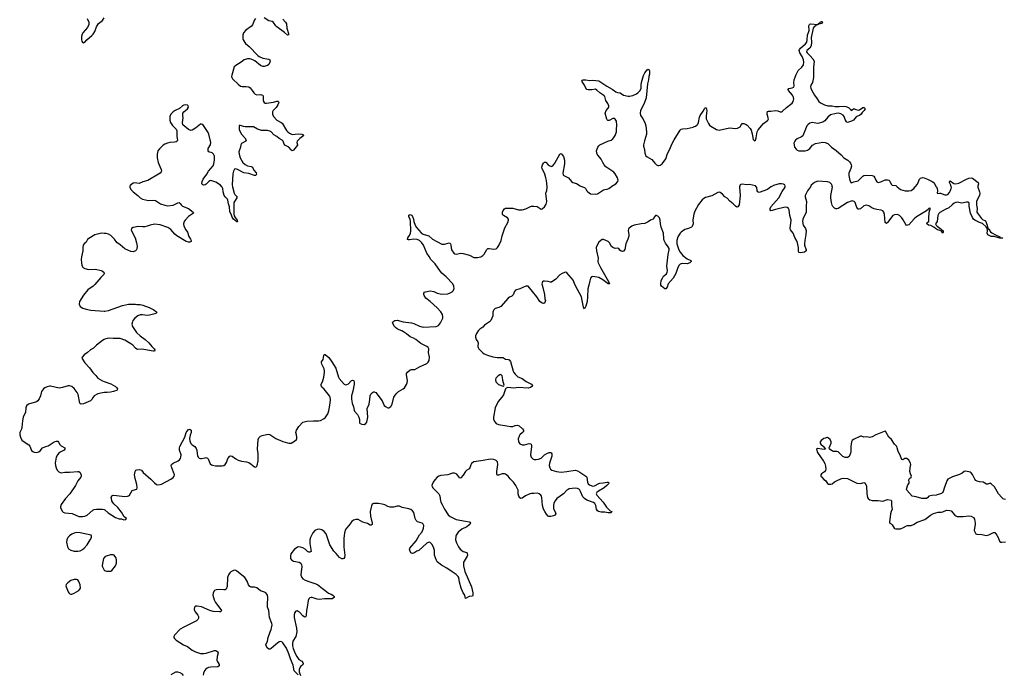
# Model space of a CAD drawing. Header units: inches. Extents: x 1839294 to 1929364, y 762242 to 909984.
# Tile 62 of 76: x 1878565 to 1895271, y 871728 to 882833. Entities that reach past the tile are written whole.
import ezdxf

# ---------------------------------------------------------------- set-up
doc = ezdxf.new("R2010")
doc.units = ezdxf.units.IN
doc.header["$MEASUREMENT"] = 0
for name, color, linetype in [('B8877', 7, 'Continuous'), ('B8878', 7, 'Continuous'), ('B8887', 7, 'Continuous'), ('B8888', 7, 'Continuous'), ('B8897', 7, 'Continuous'), ('B8898', 7, 'Continuous')]:
    doc.layers.add(name, color=color, linetype=linetype)

msp = doc.modelspace()

# ---------------------------------------------------------------- linework, layer by layer
at = {"layer": 'B8877', "color": 6, "elevation": 600}
for points in [[(1880000, 879206), (1879950, 879209), (1879910, 879203), (1879837, 879183), (1879738, 879122), (1879718, 879102), (1879690, 879060), (1879656, 879030), (1879643, 879010), (1879636, 878970), (1879638, 878910), (1879612, 878810), (1879607, 878767), (1879611, 878709), (1879618, 878670), (1879630, 878642), (1879650, 878622), (1879671, 878610), (1879730, 878593), (1879850, 878599), (1879950, 878577), (1879970, 878568), (1879990, 878551), (1879997, 878530), (1879993, 878510), (1879939, 878461), (1879841, 878339), (1879810, 878310), (1879723, 878250), (1879650, 878159), (1879582, 878050), (1879575, 878010), (1879591, 877970), (1879638, 877938), (1879690, 877920), (1879770, 877906), (1880000, 877890)], [(1880000, 877408), (1879970, 877391), (1879870, 877310), (1879819, 877261), (1879766, 877230), (1879714, 877186), (1879657, 877150), (1879624, 877110), (1879622, 877090), (1879670, 877010), (1879750, 876926), (1879807, 876847), (1879857, 876797), (1879890, 876750), (1879970, 876705), (1880000, 876694)], [(1880000, 876506), (1879970, 876505), (1879890, 876487), (1879830, 876450), (1879810, 876430), (1879787, 876390), (1879767, 876370), (1879650, 876317), (1879610, 876309), (1879596, 876316), (1879586, 876330), (1879555, 876475), (1879540, 876510), (1879490, 876576), (1879450, 876608), (1879410, 876622), (1879390, 876622), (1879290, 876591), (1879235, 876585), (1879090, 876619), (1879070, 876619), (1879030, 876607), (1878990, 876588), (1878968, 876572), (1878950, 876550), (1878937, 876523), (1878919, 876450), (1878896, 876404), (1878870, 876367), (1878848, 876352), (1878715, 876310), (1878678, 876282), (1878669, 876250), (1878666, 876170), (1878632, 876110), (1878626, 876090), (1878614, 876030), (1878603, 875917), (1878595, 875885), (1878565, 875830), (1878565, 875790), (1878576, 875750), (1878601, 875701), (1878622, 875682), (1878722, 875622), (1878738, 875598), (1878765, 875525), (1878786, 875506), (1878810, 875497), (1878850, 875492), (1878890, 875503), (1878910, 875519), (1878951, 875569), (1879006, 875594), (1879050, 875606), (1879150, 875673), (1879190, 875685), (1879210, 875681), (1879225, 875665), (1879245, 875625), (1879266, 875606), (1879330, 875570), (1879333, 875550), (1879317, 875530), (1879250, 875494), (1879230, 875478), (1879207, 875450), (1879186, 875410), (1879169, 875310), (1879173, 875270), (1879183, 875230), (1879203, 875190), (1879230, 875163), (1879250, 875151), (1879270, 875147), (1879330, 875156), (1879410, 875157), (1879551, 875171), (1879570, 875168), (1879589, 875149), (1879606, 875106), (1879608, 875090), (1879601, 875070), (1879553, 875010), (1879513, 874930), (1879418, 874790), (1879343, 874710), (1879269, 874610), (1879255, 874570), (1879257, 874550), (1879290, 874490), (1879301, 874481), (1879330, 874467), (1879454, 874454), (1879568, 874408), (1879630, 874404), (1879670, 874411), (1879710, 874429), (1879805, 874510), (1879830, 874524), (1879870, 874530), (1879970, 874531), (1880000, 874523)], [(1880000, 873706), (1879989, 873690), (1879969, 873610), (1879966, 873570), (1879970, 873552), (1879990, 873505), (1880000, 873495)]]:
    msp.add_lwpolyline(points, dxfattribs=at)
for points in [[(1879527, 874133), (1879490, 874125), (1879450, 874108), (1879410, 874079), (1879384, 874050), (1879364, 874010), (1879360, 873970), (1879374, 873890), (1879395, 873855), (1879430, 873832), (1879490, 873819), (1879550, 873817), (1879590, 873825), (1879630, 873846), (1879661, 873870), (1879710, 873922), (1879763, 874010), (1879781, 874050), (1879785, 874070), (1879775, 874090), (1879590, 874131)], [(1879530, 873338), (1879490, 873335), (1879430, 873317), (1879379, 873281), (1879355, 873250), (1879350, 873230), (1879352, 873210), (1879387, 873127), (1879398, 873110), (1879416, 873096), (1879430, 873088), (1879450, 873087), (1879490, 873103), (1879569, 873150), (1879587, 873170), (1879594, 873190), (1879590, 873244), (1879570, 873305), (1879550, 873329)]]:
    msp.add_lwpolyline(points, close=True, dxfattribs=at)
at = {"layer": 'B8878', "color": 6, "elevation": 600}
msp.add_lwpolyline([(1879711, 882851), (1879738, 882790), (1879739, 882750), (1879717, 882703), (1879634, 882610), (1879625, 882590), (1879616, 882550), (1879614, 882494), (1879619, 882470), (1879630, 882451), (1879650, 882442), (1879670, 882451), (1879704, 882490), (1879790, 882562), (1879810, 882586), (1879837, 882630), (1879868, 882710), (1879902, 882770), (1879970, 882820), (1880000, 882863)], dxfattribs=at)
at = {"layer": 'B8887', "color": 6, "elevation": 600}
for points in [[(1880000, 874523), (1880010, 874521), (1880068, 874470), (1880190, 874388), (1880250, 874368), (1880290, 874363), (1880330, 874351), (1880367, 874353), (1880375, 874370), (1880337, 874397), (1880290, 874476), (1880230, 874560), (1880160, 874620), (1880143, 874643), (1880130, 874670), (1880120, 874710), (1880119, 874730), (1880130, 874757), (1880150, 874770), (1880210, 874760), (1880350, 874746), (1880392, 874748), (1880410, 874755), (1880430, 874770), (1880476, 874844), (1880490, 874854), (1880550, 874870), (1880556, 874890), (1880553, 874950), (1880524, 875050), (1880514, 875110), (1880524, 875170), (1880534, 875190), (1880550, 875199), (1880590, 875205), (1880630, 875190), (1880659, 875150), (1880790, 875039), (1880850, 874976), (1880888, 874950), (1880910, 874945), (1880950, 874946), (1880970, 874954), (1881130, 875040), (1881170, 875069), (1881186, 875090), (1881190, 875110), (1881140, 875250), (1881137, 875270), (1881142, 875290), (1881167, 875310), (1881253, 875347), (1881276, 875364), (1881292, 875388), (1881301, 875410), (1881304, 875450), (1881278, 875530), (1881275, 875570), (1881282, 875590), (1881330, 875675), (1881364, 875750), (1881392, 875830), (1881406, 875854), (1881430, 875880), (1881450, 875884), (1881459, 875879), (1881472, 875870), (1881474, 875854), (1881473, 875830), (1881456, 875784), (1881447, 875730), (1881449, 875690), (1881456, 875670), (1881470, 875643), (1881490, 875619), (1881538, 875590), (1881561, 875561), (1881573, 875530), (1881575, 875470), (1881580, 875440), (1881591, 875411), (1881610, 875395), (1881630, 875387), (1881650, 875387), (1881710, 875401), (1881730, 875404), (1881740, 875400), (1881750, 875396), (1881761, 875381), (1881799, 875299), (1881820, 875280), (1881834, 875274), (1881887, 875267), (1881998, 875262), (1882030, 875270), (1882052, 875288), (1882076, 875324), (1882099, 875390), (1882130, 875427), (1882150, 875434), (1882170, 875428), (1882230, 875381), (1882270, 875362), (1882330, 875344), (1882413, 875333), (1882450, 875322), (1882494, 875294), (1882550, 875246), (1882570, 875241), (1882590, 875258), (1882595, 875270), (1882611, 875349), (1882612, 875468), (1882600, 875550), (1882613, 875710), (1882623, 875737), (1882652, 875768), (1882679, 875781), (1882750, 875799), (1882782, 875802), (1882810, 875798), (1882908, 875730), (1883030, 875676), (1883110, 875656), (1883130, 875647), (1883170, 875651), (1883230, 875681), (1883259, 875710), (1883269, 875731), (1883269, 875750), (1883264, 875790), (1883251, 875830), (1883259, 875870), (1883303, 875930), (1883370, 876004), (1883390, 876013), (1883436, 876024), (1883550, 876030), (1883634, 876027), (1883670, 876036), (1883730, 876065), (1883750, 876080), (1883791, 876149), (1883810, 876197), (1883835, 876330), (1883840, 876390), (1883833, 876430), (1883820, 876450), (1883730, 876566), (1883690, 876601), (1883683, 876610), (1883679, 876630), (1883680, 876650), (1883701, 876690), (1883725, 876770), (1883738, 876850), (1883739, 876870), (1883732, 876910), (1883693, 876990), (1883686, 877010), (1883685, 877030), (1883715, 877070), (1883724, 877136), (1883730, 877155), (1883750, 877151), (1883810, 877104), (1883862, 877030), (1883930, 876922), (1883972, 876770), (1883986, 876746), (1884070, 876650), (1884090, 876640), (1884117, 876643), (1884142, 876658), (1884190, 876706), (1884210, 876716), (1884232, 876710), (1884239, 876679), (1884238, 876650), (1884217, 876530), (1884194, 876450), (1884194, 876394), (1884205, 876330), (1884226, 876266), (1884238, 876210), (1884246, 876190), (1884295, 876135), (1884321, 876090), (1884331, 876050), (1884330, 875994), (1884341, 875981), (1884370, 875971), (1884410, 875967), (1884437, 875983), (1884452, 876008), (1884469, 876091), (1884462, 876238), (1884493, 876313), (1884506, 876390), (1884510, 876451), (1884521, 876479), (1884550, 876511), (1884570, 876521), (1884581, 876521), (1884610, 876511), (1884716, 876370), (1884750, 876291), (1884771, 876270), (1884810, 876248), (1884830, 876248), (1884863, 876270), (1884885, 876310), (1884915, 876430), (1884935, 876465), (1884961, 876499), (1884992, 876528), (1885070, 876570), (1885092, 876588), (1885130, 876644), (1885139, 876670), (1885144, 876710), (1885126, 876810), (1885129, 876831), (1885144, 876856), (1885190, 876892), (1885210, 876900), (1885270, 876898), (1885350, 876946), (1885470, 877001), (1885495, 877025), (1885511, 877049), (1885518, 877110), (1885500, 877190), (1885508, 877250), (1885494, 877273), (1885472, 877290), (1885370, 877340), (1885285, 877410), (1885249, 877429), (1885190, 877452), (1885126, 877506), (1885079, 877539), (1885050, 877554), (1885001, 877570), (1884967, 877590), (1884940, 877610), (1884924, 877630), (1884892, 877690), (1884897, 877710), (1884930, 877729), (1884970, 877733), (1885070, 877707), (1885210, 877692), (1885250, 877682), (1885350, 877635), (1885410, 877615), (1885630, 877630), (1885661, 877639), (1885672, 877648), (1885702, 877690), (1885742, 877770), (1885746, 877790), (1885738, 877830), (1885710, 877876), (1885650, 877945), (1885530, 878052), (1885455, 878110), (1885430, 878152), (1885424, 878170), (1885424, 878196), (1885431, 878209), (1885450, 878218), (1885530, 878233), (1885590, 878221), (1885650, 878195), (1885730, 878179), (1885830, 878185), (1885870, 878197), (1885903, 878217), (1885916, 878230), (1885934, 878270), (1885932, 878310), (1885913, 878350), (1885802, 878470), (1885730, 878531), (1885702, 878562), (1885616, 878690), (1885543, 878763), (1885514, 878814), (1885472, 878870), (1885415, 879010), (1885388, 879050), (1885350, 879086), (1885310, 879105), (1885251, 879109), (1885176, 879096), (1885159, 879099), (1885147, 879107), (1885152, 879130), (1885175, 879165), (1885195, 879205), (1885203, 879250), (1885198, 879410), (1885188, 879448), (1885170, 879490), (1885170, 879516), (1885190, 879530), (1885210, 879518), (1885230, 879496), (1885249, 879451), (1885253, 879410), (1885272, 879350), (1885298, 879310), (1885376, 879216), (1885410, 879197), (1885504, 879164), (1885570, 879110), (1885730, 879027), (1885770, 879027), (1885850, 879050), (1885864, 879044), (1885873, 879033), (1885881, 879010), (1885894, 878930), (1885930, 878874), (1885950, 878859), (1885970, 878854), (1886050, 878872), (1886090, 878869), (1886198, 878838), (1886270, 878800), (1886330, 878797), (1886388, 878812), (1886425, 878835), (1886443, 878857), (1886490, 878935), (1886510, 878950), (1886530, 878952), (1886610, 878939), (1886650, 878944), (1886674, 878966), (1886697, 879003), (1886733, 879090), (1886750, 879164), (1886796, 879304), (1886845, 879390), (1886859, 879430), (1886856, 879450), (1886840, 879470), (1886773, 879513), (1886759, 879530), (1886754, 879550), (1886756, 879570), (1886766, 879594), (1886790, 879624), (1886810, 879633), (1886930, 879633), (1887026, 879606), (1887091, 879609), (1887150, 879622), (1887230, 879664), (1887250, 879670), (1887290, 879672), (1887342, 879662), (1887410, 879621), (1887430, 879622), (1887470, 879657), (1887497, 879703), (1887509, 879750), (1887492, 879888), (1887510, 879936), (1887513, 879987), (1887512, 880000)], [(1880432, 880000), (1880431, 879990), (1880448, 879950), (1880490, 879910), (1880570, 879849), (1880610, 879810), (1880650, 879787), (1880750, 879763), (1880830, 879773), (1880868, 879768), (1880954, 879710), (1881030, 879684), (1881070, 879675), (1881170, 879684), (1881250, 879729), (1881270, 879732), (1881290, 879716), (1881305, 879690), (1881328, 879668), (1881430, 879630), (1881509, 879570), (1881516, 879550), (1881430, 879495), (1881370, 879430), (1881357, 879410), (1881347, 879370), (1881352, 879330), (1881382, 879270), (1881410, 879227), (1881437, 879157), (1881465, 879110), (1881474, 879090), (1881473, 879070), (1881450, 879061), (1881430, 879060), (1881390, 879072), (1881229, 879169), (1881197, 879197), (1881130, 879274), (1881077, 879310), (1880950, 879352), (1880850, 879363), (1880779, 879350), (1880727, 879330), (1880690, 879321), (1880650, 879319), (1880570, 879322), (1880524, 879316), (1880491, 879309), (1880463, 879290), (1880456, 879270), (1880460, 879250), (1880523, 879130), (1880545, 879050), (1880557, 878990), (1880555, 878950), (1880548, 878930), (1880529, 878911), (1880490, 878894), (1880450, 878898), (1880347, 878947), (1880270, 879014), (1880213, 879053), (1880174, 879110), (1880113, 879170), (1880074, 879194), (1880030, 879205), (1880000, 879206)], [(1882178, 880000), (1882203, 879890), (1882215, 879870), (1882253, 879830), (1882250, 879810), (1882208, 879750), (1882200, 879730), (1882196, 879536), (1882204, 879504), (1882218, 879478), (1882254, 879430), (1882259, 879410), (1882256, 879404), (1882250, 879405), (1882190, 879448), (1882170, 879482), (1882159, 879519), (1882130, 879580), (1882124, 879656), (1882108, 879710), (1882099, 879770), (1882090, 879790), (1882050, 879830), (1882035, 879850), (1882017, 879910), (1882012, 879970), (1882003, 879990), (1881994, 880000)], [(1888113, 880000), (1888150, 879986), (1888165, 879970), (1888189, 879929), (1888205, 879910), (1888250, 879880), (1888330, 879872), (1888370, 879880), (1888470, 879944), (1888490, 879952), (1888530, 879957), (1888560, 879970), (1888599, 880000)], [(1890000, 879505), (1889988, 879430), (1889992, 879368), (1889976, 879324), (1889965, 879314), (1889910, 879290), (1889850, 879275), (1889790, 879228), (1889770, 879210), (1889733, 879150), (1889714, 879090), (1889717, 879030), (1889749, 878930), (1889770, 878892), (1889814, 878830), (1889890, 878776), (1889952, 878750), (1889959, 878730), (1889936, 878710), (1889890, 878692), (1889810, 878696), (1889790, 878693), (1889770, 878684), (1889752, 878668), (1889730, 878630), (1889695, 878525), (1889650, 878451), (1889569, 878350), (1889550, 878294), (1889530, 878267), (1889510, 878267), (1889455, 878310), (1889444, 878330), (1889441, 878350), (1889449, 878410), (1889470, 878450), (1889490, 878480), (1889537, 878523), (1889553, 878550), (1889555, 878570), (1889546, 878650), (1889567, 878850), (1889584, 878930), (1889582, 878950), (1889570, 878978), (1889524, 879044), (1889502, 879090), (1889496, 879116), (1889490, 879210), (1889448, 879312), (1889437, 879370), (1889434, 879434), (1889420, 879470), (1889390, 879502), (1889370, 879514), (1889350, 879509), (1889333, 879490), (1889311, 879450), (1889270, 879431), (1889230, 879404), (1889170, 879373), (1889110, 879370), (1888990, 879346), (1888950, 879330), (1888903, 879297), (1888894, 879286), (1888887, 879253), (1888901, 879190), (1888901, 879159), (1888884, 879110), (1888848, 879032), (1888830, 878933), (1888810, 878906), (1888790, 878900), (1888770, 878905), (1888750, 878924), (1888730, 878953), (1888710, 878958), (1888670, 878951), (1888630, 878967), (1888606, 878986), (1888574, 879050), (1888550, 879070), (1888470, 879105), (1888450, 879106), (1888424, 879090), (1888390, 879060), (1888361, 879010), (1888345, 878970), (1888349, 878910), (1888380, 878790), (1888374, 878730), (1888380, 878710), (1888420, 878630), (1888556, 878390), (1888570, 878350), (1888550, 878350), (1888458, 878418), (1888390, 878459), (1888290, 878476), (1888267, 878470), (1888252, 878448), (1888237, 878403), (1888223, 878330), (1888203, 878270), (1888200, 878130), (1888193, 878050), (1888170, 877973), (1888150, 877929), (1888130, 877957), (1888111, 878070), (1888096, 878130), (1888030, 878258), (1887987, 878330), (1887955, 878415), (1887930, 878450), (1887850, 878540), (1887830, 878548), (1887810, 878546), (1887770, 878530), (1887730, 878505), (1887659, 878430), (1887590, 878381), (1887570, 878380), (1887530, 878390), (1887470, 878396), (1887450, 878395), (1887433, 878387), (1887425, 878350), (1887443, 878290), (1887468, 878170), (1887476, 878096), (1887484, 878070), (1887483, 878050), (1887470, 878024), (1887450, 878018), (1887430, 878023), (1887390, 878051), (1887337, 878130), (1887190, 878311), (1887170, 878315), (1887150, 878313), (1887050, 878265), (1886976, 878244), (1886958, 878222), (1886936, 878164), (1886915, 878145), (1886875, 878125), (1886852, 878108), (1886730, 877970), (1886696, 877950), (1886630, 877931), (1886608, 877912), (1886596, 877890), (1886593, 877870), (1886594, 877810), (1886556, 877730), (1886534, 877706), (1886450, 877650), (1886421, 877619), (1886370, 877581), (1886344, 877556), (1886314, 877510), (1886299, 877470), (1886297, 877450), (1886309, 877409), (1886339, 877370), (1886343, 877350), (1886337, 877290), (1886342, 877270), (1886356, 877250), (1886424, 877184), (1886447, 877167), (1886502, 877142), (1886593, 877113), (1886670, 877100), (1886761, 877101), (1886776, 877096), (1886810, 877072), (1886850, 877070), (1886870, 877062), (1886894, 877034), (1886940, 876870), (1886950, 876848), (1886970, 876822), (1887017, 876777), (1887090, 876748), (1887157, 876697), (1887251, 876650), (1887263, 876630), (1887254, 876610), (1887230, 876592), (1887190, 876582), (1887030, 876593), (1886950, 876584), (1886848, 876592), (1886817, 876583), (1886808, 876572), (1886773, 876470), (1886748, 876430), (1886685, 876355), (1886630, 876249), (1886602, 876090), (1886606, 876050), (1886627, 876010), (1886650, 875985), (1886687, 875967), (1886830, 875944), (1886890, 875930), (1886930, 875932), (1886970, 875950), (1887010, 875956), (1887041, 875941), (1887096, 875890), (1887112, 875870), (1887112, 875850), (1887097, 875830), (1887053, 875790), (1887039, 875770), (1887025, 875725), (1887029, 875670), (1887050, 875640), (1887090, 875622), (1887130, 875623), (1887210, 875644), (1887230, 875640), (1887241, 875630), (1887250, 875610), (1887250, 875590), (1887230, 875450), (1887241, 875410), (1887270, 875383), (1887295, 875375), (1887330, 875370), (1887370, 875377), (1887410, 875397), (1887470, 875450), (1887510, 875476), (1887550, 875490), (1887572, 875492), (1887583, 875483), (1887592, 875470), (1887596, 875430), (1887555, 875310), (1887549, 875270), (1887559, 875230), (1887573, 875210), (1887593, 875193), (1887670, 875166), (1887750, 875157), (1887850, 875166), (1887990, 875191), (1888030, 875182), (1888070, 875160), (1888171, 875090), (1888185, 875070), (1888199, 874990), (1888210, 874962), (1888230, 874943), (1888270, 874926), (1888290, 874922), (1888316, 874924), (1888390, 874966), (1888410, 874970), (1888466, 874974), (1888530, 874986), (1888550, 874985), (1888559, 874979), (1888567, 874970), (1888529, 874930), (1888480, 874890), (1888386, 874834), (1888358, 874810), (1888347, 874790), (1888356, 874770), (1888462, 874650), (1888523, 874563), (1888583, 874503), (1888611, 874490), (1888602, 874470), (1888550, 874469), (1888490, 874481), (1888430, 874477), (1888386, 874490), (1888370, 874502), (1888350, 874530), (1888341, 874590), (1888324, 874624), (1888300, 874640), (1888190, 874684), (1888149, 874709), (1888120, 874740), (1888082, 874830), (1888062, 874862), (1888030, 874883), (1887990, 874887), (1887890, 874874), (1887870, 874866), (1887849, 874851), (1887790, 874789), (1887678, 874710), (1887649, 874671), (1887630, 874629), (1887620, 874590), (1887623, 874543), (1887658, 874470), (1887660, 874450), (1887645, 874430), (1887623, 874417), (1887576, 874404), (1887545, 874405), (1887530, 874412), (1887503, 874443), (1887472, 874490), (1887453, 874530), (1887433, 874590), (1887426, 874730), (1887421, 874750), (1887408, 874770), (1887377, 874790), (1887350, 874799), (1887290, 874793), (1887250, 874796), (1887223, 874790), (1887144, 874756), (1887090, 874719), (1887070, 874711), (1887050, 874722), (1887036, 874750), (1887025, 874790), (1887020, 874850), (1887007, 874887), (1886983, 874930), (1886944, 874990), (1886885, 875045), (1886850, 875091), (1886810, 875124), (1886790, 875131), (1886750, 875129), (1886690, 875105), (1886668, 875108), (1886661, 875130), (1886661, 875170), (1886678, 875290), (1886670, 875330), (1886650, 875356), (1886610, 875375), (1886550, 875379), (1886427, 875353), (1886269, 875331), (1886233, 875307), (1886219, 875281), (1886203, 875230), (1886190, 875212), (1886150, 875189), (1886130, 875171), (1886090, 875109), (1886050, 875063), (1886030, 875055), (1885982, 875122), (1885970, 875131), (1885942, 875142), (1885910, 875140), (1885830, 875114), (1885710, 875103), (1885676, 875090), (1885650, 875073), (1885606, 875030), (1885579, 874990), (1885563, 874950), (1885560, 874930), (1885564, 874910), (1885575, 874890), (1885676, 874790), (1885689, 874770), (1885695, 874750), (1885703, 874670), (1885710, 874650), (1885735, 874610), (1885771, 874531), (1885833, 874433), (1885870, 874404), (1885972, 874352), (1886128, 874328), (1886190, 874314), (1886201, 874310), (1886214, 874290), (1886204, 874270), (1886182, 874250), (1886150, 874230), (1886067, 874193), (1886002, 874138), (1885970, 874089), (1885964, 874070), (1885961, 874010), (1885963, 873990), (1885976, 873956), (1886010, 873893), (1886041, 873850), (1886090, 873810), (1886150, 873795), (1886159, 873779), (1886163, 873750), (1886159, 873730), (1886105, 873650), (1886097, 873630), (1886096, 873570), (1886119, 873470), (1886230, 873213), (1886255, 873110), (1886255, 873070), (1886245, 873055), (1886190, 873049), (1886130, 873015), (1886117, 873070), (1886090, 873112), (1886055, 873190), (1886028, 873290), (1886013, 873370), (1886004, 873390), (1885970, 873422), (1885904, 873464), (1885810, 873531), (1885721, 873581), (1885650, 873637), (1885637, 873657), (1885602, 873750), (1885603, 873830), (1885591, 873870), (1885561, 873930), (1885530, 873963), (1885510, 873968), (1885470, 873951), (1885339, 873830), (1885304, 873816), (1885250, 873785), (1885230, 873779), (1885210, 873784), (1885205, 873790), (1885192, 873812), (1885179, 873850), (1885187, 873870), (1885289, 873991), (1885350, 874094), (1885392, 874148), (1885417, 874210), (1885422, 874250), (1885413, 874273), (1885395, 874290), (1885316, 874316), (1885290, 874337), (1885276, 874370), (1885253, 874473), (1885230, 874503), (1885202, 874522), (1885170, 874535), (1885057, 874557), (1885010, 874578), (1884990, 874583), (1884970, 874583), (1884910, 874565), (1884850, 874562), (1884810, 874574), (1884762, 874602), (1884717, 874617), (1884650, 874627), (1884570, 874624), (1884548, 874612), (1884532, 874588), (1884510, 874490), (1884516, 874410), (1884548, 874292), (1884548, 874270), (1884530, 874258), (1884510, 874261), (1884464, 874284), (1884388, 874308), (1884310, 874352), (1884270, 874357), (1884230, 874343), (1884199, 874321), (1884150, 874250), (1884108, 874210), (1884090, 874183), (1884076, 874130), (1884064, 874030), (1884065, 873885), (1884080, 873750), (1884076, 873710), (1884063, 873690), (1884050, 873685), (1884030, 873687), (1883990, 873710), (1883936, 873776), (1883896, 873816), (1883827, 873927), (1883767, 874110), (1883730, 874153), (1883690, 874178), (1883650, 874191), (1883610, 874185), (1883570, 874166), (1883541, 874130), (1883498, 874050), (1883488, 874010), (1883486, 873950), (1883510, 873809), (1883490, 873799), (1883470, 873803), (1883450, 873813), (1883410, 873850), (1883371, 873871), (1883330, 873886), (1883292, 873888), (1883270, 873880), (1883230, 873850), (1883168, 873770), (1883158, 873730), (1883158, 873710), (1883161, 873690), (1883174, 873670), (1883208, 873650), (1883308, 873628), (1883333, 873613), (1883341, 873601), (1883347, 873587), (1883350, 873550), (1883338, 873470), (1883337, 873410), (1883350, 873373), (1883370, 873350), (1883410, 873326), (1883490, 873295), (1883575, 873270), (1883619, 873250), (1883648, 873230), (1883702, 873182), (1883750, 873150), (1883802, 873102), (1883850, 873085), (1883876, 873070), (1883898, 873050), (1883898, 873030), (1883890, 873023), (1883867, 873010), (1883830, 873006), (1883734, 873006), (1883650, 872995), (1883610, 873003), (1883530, 873030), (1883510, 873032), (1883490, 873025), (1883470, 873008), (1883459, 872981), (1883445, 872870), (1883432, 872810), (1883426, 872734), (1883420, 872710), (1883410, 872700), (1883390, 872706), (1883370, 872722), (1883310, 872782), (1883290, 872796), (1883270, 872804), (1883250, 872799), (1883227, 872773), (1883220, 872730), (1883223, 872690), (1883263, 872510), (1883267, 872450), (1883250, 872370), (1883200, 872290), (1883192, 872250), (1883192, 872210), (1883204, 872164), (1883239, 872079), (1883268, 872028), (1883302, 871982), (1883353, 871950), (1883368, 871930), (1883374, 871910), (1883368, 871890), (1883334, 871866), (1883321, 871850), (1883307, 871810), (1883309, 871769), (1883330, 871708)], [(1880000, 877890), (1880010, 877889), (1880070, 877897), (1880310, 877986), (1880410, 878005), (1880530, 878006), (1880550, 878001), (1880610, 878002), (1880652, 877992), (1880761, 877950), (1880839, 877910), (1880871, 877890), (1880891, 877870), (1880881, 877850), (1880770, 877820), (1880730, 877817), (1880650, 877826), (1880610, 877825), (1880570, 877812), (1880518, 877770), (1880487, 877730), (1880477, 877710), (1880470, 877670), (1880479, 877630), (1880545, 877525), (1880610, 877468), (1880695, 877410), (1880755, 877350), (1880807, 877287), (1880844, 877250), (1880860, 877230), (1880858, 877222), (1880851, 877210), (1880830, 877209), (1880670, 877240), (1880630, 877243), (1880570, 877239), (1880550, 877244), (1880530, 877260), (1880486, 877310), (1880453, 877333), (1880350, 877395), (1880270, 877426), (1880150, 877422), (1880090, 877429), (1880050, 877427), (1880010, 877414), (1880000, 877408)], [(1880000, 876694), (1880110, 876655), (1880190, 876613), (1880214, 876590), (1880227, 876570), (1880216, 876550), (1880155, 876525), (1880108, 876512), (1880050, 876506), (1880000, 876506)], [(1880000, 873495), (1880005, 873490), (1880040, 873480), (1880090, 873476), (1880110, 873480), (1880130, 873490), (1880188, 873570), (1880205, 873615), (1880209, 873670), (1880198, 873710), (1880170, 873748), (1880150, 873755), (1880107, 873753), (1880030, 873732), (1880010, 873719), (1880000, 873706)], [(1883290, 871718), (1883270, 871734), (1883224, 871790), (1883206, 871886), (1883158, 871990), (1883134, 872074), (1883090, 872170), (1883030, 872262), (1883010, 872278), (1882990, 872283), (1882970, 872277), (1882910, 872234), (1882830, 872165), (1882810, 872154), (1882790, 872156), (1882772, 872170), (1882745, 872210), (1882743, 872230), (1882771, 872290), (1882783, 872350), (1882812, 872448), (1882832, 872490), (1882846, 872570), (1882844, 872590), (1882806, 872690), (1882795, 872750), (1882790, 872810), (1882769, 872870), (1882768, 872912), (1882775, 873030), (1882768, 873070), (1882757, 873090), (1882740, 873110), (1882721, 873121), (1882650, 873145), (1882590, 873194), (1882550, 873204), (1882490, 873207), (1882470, 873217), (1882445, 873245), (1882423, 873310), (1882385, 873370), (1882250, 873477), (1882230, 873490), (1882210, 873494), (1882190, 873490), (1882150, 873468), (1882129, 873451), (1882106, 873414), (1882093, 873370), (1882084, 873216), (1882066, 873174), (1882050, 873162), (1882030, 873160), (1881950, 873169), (1881898, 873162), (1881872, 873148), (1881849, 873111), (1881844, 873070), (1881865, 872990), (1881888, 872948), (1881980, 872830), (1881988, 872810), (1881982, 872798), (1881971, 872790), (1881953, 872787), (1881850, 872796), (1881790, 872811), (1881650, 872875), (1881575, 872885), (1881550, 872884), (1881530, 872870), (1881525, 872830), (1881529, 872810), (1881541, 872790), (1881588, 872730), (1881597, 872710), (1881600, 872680), (1881590, 872656), (1881563, 872637), (1881430, 872565), (1881350, 872530), (1881290, 872492), (1881194, 872390), (1881182, 872370), (1881180, 872350), (1881190, 872333), (1881218, 872310), (1881347, 872227), (1881410, 872200), (1881490, 872138), (1881550, 872108), (1881630, 872082), (1881690, 872079), (1881726, 872087), (1881870, 872133), (1881890, 872130), (1881910, 872119), (1881920, 872110), (1881930, 872091), (1881913, 872030), (1881909, 871970), (1881916, 871950), (1881948, 871892), (1881948, 871870), (1881927, 871853), (1881810, 871851), (1881770, 871844), (1881747, 871833), (1881715, 871810), (1881698, 871790), (1881681, 871750), (1881676, 871716)], [(1881344, 871710), (1881327, 871730), (1881290, 871756), (1881250, 871765), (1881210, 871763), (1881130, 871722)]]:
    msp.add_lwpolyline(points, dxfattribs=at)
msp.add_lwpolyline([(1886730, 876813), (1886710, 876811), (1886682, 876790), (1886644, 876750), (1886637, 876730), (1886645, 876690), (1886658, 876670), (1886690, 876642), (1886770, 876619), (1886778, 876622), (1886784, 876636), (1886762, 876710), (1886759, 876770), (1886753, 876790)], close=True, dxfattribs=at)
at = {"layer": 'B8888', "color": 6, "elevation": 600}
for points in [[(1882568, 882852), (1882549, 882830), (1882517, 882743), (1882497, 882723), (1882404, 882656), (1882365, 882610), (1882352, 882568), (1882350, 882510), (1882355, 882490), (1882396, 882430), (1882458, 882378), (1882606, 882226), (1882630, 882210), (1882690, 882181), (1882790, 882166), (1882808, 882150), (1882812, 882130), (1882808, 882110), (1882790, 882075), (1882770, 882058), (1882710, 882038), (1882690, 882038), (1882650, 882054), (1882553, 882133), (1882490, 882161), (1882470, 882168), (1882431, 882169), (1882373, 882150), (1882325, 882110), (1882230, 882055), (1882206, 882034), (1882164, 881890), (1882160, 881870), (1882163, 881850), (1882176, 881830), (1882270, 881738), (1882310, 881708), (1882339, 881699), (1882410, 881702), (1882453, 881693), (1882475, 881675), (1882512, 881632), (1882539, 881590), (1882562, 881570), (1882590, 881559), (1882650, 881562), (1882670, 881559), (1882690, 881551), (1882696, 881530), (1882698, 881458), (1882710, 881427), (1882730, 881419), (1882750, 881419), (1882870, 881433), (1882930, 881451), (1882950, 881450), (1882961, 881430), (1882946, 881390), (1882916, 881344), (1882867, 881290), (1882857, 881270), (1882854, 881230), (1882870, 881190), (1882930, 881128), (1883003, 881090), (1883018, 881078), (1883093, 880953), (1883115, 880930), (1883143, 880910), (1883190, 880887), (1883290, 880897), (1883350, 880892), (1883370, 880887), (1883386, 880870), (1883320, 880820), (1883271, 880770), (1883267, 880750), (1883279, 880710), (1883277, 880703), (1883210, 880617), (1883190, 880607), (1883170, 880623), (1883130, 880669), (1883064, 880704), (1883050, 880724), (1883035, 880770), (1883019, 880790), (1882970, 880816), (1882930, 880850), (1882878, 880878), (1882830, 880928), (1882810, 880941), (1882770, 880953), (1882710, 880951), (1882670, 880956), (1882598, 880978), (1882530, 881013), (1882510, 881018), (1882390, 881016), (1882360, 881020), (1882310, 881038), (1882290, 881039), (1882286, 881034), (1882290, 880970), (1882306, 880930), (1882329, 880890), (1882384, 880830), (1882406, 880790), (1882404, 880770), (1882330, 880730), (1882317, 880710), (1882310, 880669), (1882285, 880590), (1882289, 880550), (1882308, 880488), (1882326, 880450), (1882350, 880413), (1882390, 880375), (1882430, 880352), (1882490, 880345), (1882514, 880334), (1882538, 880278), (1882577, 880237), (1882580, 880210), (1882570, 880192), (1882550, 880191), (1882450, 880226), (1882370, 880236), (1882270, 880287), (1882230, 880303), (1882210, 880297), (1882195, 880265), (1882183, 880217), (1882171, 880029), (1882178, 880000)], [(1883030, 882844), (1883074, 882790), (1883090, 882761), (1883100, 882690), (1883124, 882596), (1883125, 882575), (1883110, 882569), (1883058, 882618), (1882930, 882710), (1882909, 882730), (1882870, 882786), (1882850, 882802), (1882790, 882814), (1882710, 882863)], [(1888599, 880000), (1888611, 880009), (1888679, 880050), (1888713, 880090), (1888718, 880110), (1888716, 880130), (1888707, 880150), (1888670, 880220), (1888645, 880245), (1888510, 880339), (1888483, 880370), (1888457, 880410), (1888430, 880469), (1888377, 880530), (1888365, 880550), (1888357, 880570), (1888354, 880610), (1888375, 880670), (1888390, 880692), (1888410, 880710), (1888546, 880774), (1888601, 880790), (1888629, 880810), (1888648, 880832), (1888670, 880871), (1888691, 880930), (1888690, 880970), (1888696, 881044), (1888690, 881109), (1888670, 881146), (1888650, 881156), (1888630, 881154), (1888565, 881125), (1888545, 881125), (1888532, 881132), (1888524, 881144), (1888501, 881250), (1888516, 881290), (1888552, 881330), (1888561, 881350), (1888561, 881370), (1888545, 881410), (1888510, 881464), (1888492, 881530), (1888483, 881543), (1888461, 881561), (1888408, 881590), (1888359, 881639), (1888333, 881653), (1888270, 881642), (1888210, 881643), (1888190, 881647), (1888170, 881671), (1888145, 881725), (1888104, 881790), (1888115, 881806), (1888128, 881810), (1888171, 881811), (1888230, 881802), (1888290, 881807), (1888390, 881794), (1888410, 881787), (1888527, 881707), (1888617, 881657), (1888682, 881610), (1888710, 881599), (1888751, 881591), (1888810, 881555), (1888890, 881533), (1888910, 881533), (1888970, 881549), (1889030, 881575), (1889055, 881590), (1889091, 881629), (1889110, 881670), (1889109, 881730), (1889113, 881770), (1889150, 881887), (1889170, 881931), (1889210, 881981), (1889230, 881996), (1889244, 881984), (1889253, 881953), (1889251, 881911), (1889241, 881870), (1889236, 881810), (1889214, 881746), (1889192, 881510), (1889158, 881410), (1889097, 881290), (1889090, 881250), (1889098, 881210), (1889137, 881157), (1889176, 881070), (1889189, 881030), (1889202, 880930), (1889198, 880890), (1889163, 880777), (1889147, 880710), (1889147, 880690), (1889167, 880630), (1889171, 880571), (1889190, 880526), (1889210, 880508), (1889290, 880462), (1889339, 880399), (1889370, 880370), (1889390, 880361), (1889410, 880359), (1889434, 880366), (1889468, 880390), (1889525, 880475), (1889557, 880563), (1889590, 880624), (1889636, 880730), (1889670, 880796), (1889770, 880959), (1889790, 880977), (1889810, 880982), (1889891, 880989), (1889990, 881010), (1890000, 881015)], [(1881994, 880000), (1881970, 880028), (1881890, 880074), (1881810, 880103), (1881790, 880099), (1881775, 880090), (1881730, 880043), (1881710, 880032), (1881690, 880028), (1881670, 880030), (1881656, 880050), (1881660, 880090), (1881678, 880130), (1881739, 880210), (1881770, 880262), (1881850, 880356), (1881861, 880390), (1881872, 880450), (1881870, 880518), (1881855, 880550), (1881843, 880563), (1881830, 880572), (1881774, 880594), (1881763, 880610), (1881760, 880630), (1881765, 880650), (1881804, 880710), (1881806, 880750), (1881773, 880890), (1881761, 880921), (1881670, 881054), (1881650, 881062), (1881630, 881058), (1881550, 880993), (1881490, 880959), (1881470, 880955), (1881431, 880971), (1881333, 881050), (1881326, 881090), (1881339, 881170), (1881332, 881210), (1881334, 881246), (1881350, 881270), (1881410, 881322), (1881429, 881350), (1881426, 881370), (1881410, 881381), (1881370, 881387), (1881350, 881384), (1881327, 881370), (1881276, 881324), (1881203, 881290), (1881170, 881270), (1881130, 881230), (1881115, 881190), (1881110, 881130), (1881122, 881090), (1881156, 881036), (1881217, 880977), (1881230, 880950), (1881229, 880850), (1881242, 880790), (1881236, 880770), (1881219, 880761), (1881190, 880756), (1881110, 880752), (1881070, 880740), (1881030, 880722), (1880997, 880703), (1880935, 880645), (1880910, 880609), (1880897, 880550), (1880898, 880490), (1880915, 880410), (1880965, 880290), (1880969, 880270), (1880966, 880250), (1880949, 880230), (1880737, 880103), (1880657, 880083), (1880590, 880052), (1880514, 880066), (1880490, 880059), (1880441, 880019), (1880434, 880010), (1880432, 880000)], [(1887512, 880000), (1887503, 880103), (1887493, 880153), (1887473, 880213), (1887427, 880310), (1887422, 880330), (1887433, 880370), (1887450, 880398), (1887470, 880418), (1887490, 880416), (1887530, 880371), (1887550, 880359), (1887590, 880344), (1887608, 880352), (1887642, 880398), (1887730, 880551), (1887750, 880561), (1887770, 880541), (1887790, 880510), (1887810, 880450), (1887810, 880390), (1887780, 880230), (1887784, 880204), (1887799, 880190), (1887879, 880150), (1887930, 880088), (1887950, 880070), (1888012, 880052), (1888075, 880015), (1888113, 880000)]]:
    msp.add_lwpolyline(points, dxfattribs=at)
at = {"layer": 'B8897', "color": 6}
for points, elevation in [([(1890779, 880000), (1890775, 879990), (1890790, 879850), (1890770, 879690), (1890750, 879657), (1890730, 879655), (1890710, 879670), (1890670, 879710), (1890613, 879753), (1890570, 879805), (1890530, 879830), (1890490, 879876), (1890450, 879903), (1890434, 879906), (1890410, 879901), (1890310, 879847), (1890203, 879817), (1890170, 879798), (1890144, 879776), (1890080, 879700), (1890017, 879583), (1890005, 879535), (1890000, 879505)], 600), ([(1891315, 880000), (1891310, 879997), (1891250, 879955), (1891110, 879903), (1891090, 879910), (1891080, 879930), (1891070, 879990), (1891062, 880000)], 600), ([(1891980, 880000), (1891934, 879930), (1891893, 879850), (1891892, 879830), (1891915, 879750), (1891909, 879671), (1891911, 879590), (1891907, 879570), (1891853, 879450), (1891845, 879410), (1891859, 879350), (1891896, 879290), (1891908, 879250), (1891905, 879190), (1891884, 879090), (1891881, 879030), (1891883, 879010), (1891911, 878929), (1891907, 878910), (1891882, 878890), (1891810, 878879), (1891790, 878881), (1891786, 878886), (1891781, 878910), (1891779, 878970), (1891757, 879070), (1891719, 879139), (1891688, 879210), (1891645, 879270), (1891636, 879290), (1891653, 879430), (1891634, 879514), (1891620, 879610), (1891611, 879631), (1891588, 879648), (1891551, 879651), (1891387, 879613), (1891330, 879595), (1891310, 879593), (1891300, 879610), (1891300, 879630), (1891310, 879658), (1891445, 879810), (1891503, 879917), (1891550, 879990), (1891552, 880000)], 600), ([(1894820, 880000), (1894820, 879990), (1894850, 879915), (1894856, 879890), (1894851, 879850), (1894813, 879790), (1894801, 879750), (1894801, 879690), (1894810, 879630), (1894807, 879570), (1894815, 879550), (1894881, 879461), (1894903, 879443), (1894950, 879421), (1894979, 879350), (1894985, 879310), (1894982, 879302), (1894990, 879305), (1894993, 879293), (1895010, 879278), (1895035, 879235), (1895057, 879217), (1895122, 879182), (1895193, 879150), (1895200, 879140), (1895242, 879130), (1895236, 879124), (1895194, 879126), (1895096, 879156), (1895050, 879156), (1895012, 879170), (1894990, 879185), (1894979, 879210), (1894985, 879250), (1894979, 879299), (1894970, 879301), (1894960, 879320), (1894898, 879378), (1894850, 879392), (1894770, 879430), (1894749, 879450), (1894730, 879479), (1894699, 879550), (1894675, 879670), (1894675, 879715), (1894671, 879731), (1894658, 879738), (1894630, 879740), (1894550, 879723), (1894470, 879738), (1894450, 879734), (1894420, 879720), (1894385, 879695), (1894330, 879641), (1894265, 879615), (1894178, 879562), (1894157, 879543), (1894142, 879510), (1894133, 879410), (1894105, 879370), (1894112, 879350), (1894129, 879329), (1894197, 879277), (1894213, 879270), (1894234, 879250), (1894235, 879225), (1894230, 879209), (1894203, 879243), (1894179, 879259), (1894136, 879270), (1894104, 879290), (1894076, 879316), (1894022, 879342), (1893987, 879350), (1893957, 879370), (1893961, 879390), (1893992, 879410), (1893990, 879490), (1894004, 879596), (1894011, 879610), (1894010, 879638), (1894007, 879633), (1893990, 879632), (1893982, 879618), (1893950, 879591), (1893783, 879490), (1893743, 879457), (1893650, 879354), (1893630, 879345), (1893610, 879344), (1893597, 879357), (1893557, 879437), (1893533, 879473), (1893490, 879513), (1893470, 879525), (1893450, 879527), (1893410, 879522), (1893380, 879510), (1893290, 879392), (1893270, 879373), (1893250, 879390), (1893236, 879530), (1893224, 879570), (1893210, 879593), (1893184, 879604), (1893110, 879613), (1893064, 879624), (1893022, 879642), (1892970, 879677), (1892930, 879687), (1892890, 879676), (1892830, 879626), (1892810, 879616), (1892790, 879619), (1892766, 879646), (1892740, 879730), (1892721, 879750), (1892690, 879761), (1892670, 879757), (1892610, 879730), (1892450, 879630), (1892430, 879622), (1892410, 879624), (1892390, 879633), (1892362, 879662), (1892349, 879689), (1892340, 879730), (1892330, 879810), (1892330, 879850), (1892353, 879990), (1892352, 880000)], 600), ([(1893455, 880000), (1893511, 879950), (1893591, 879931), (1893650, 879927), (1893690, 879937), (1893736, 879970), (1893760, 880000)], 600), ([(1894116, 880000), (1894118, 879998), (1894129, 879969), (1894135, 879930), (1894131, 879890), (1894143, 879883), (1894170, 879890), (1894190, 879890), (1894264, 879864), (1894290, 879861), (1894310, 879870), (1894339, 879901), (1894354, 879926), (1894369, 879970), (1894373, 879993), (1894371, 880000)], 600), ([(1895290, 874692), (1895270, 874698), (1895250, 874707), (1895226, 874726), (1895172, 874790), (1895106, 874906), (1895050, 874959), (1895030, 874972), (1894990, 874952), (1894970, 874953), (1894910, 874990), (1894850, 874993), (1894810, 875005), (1894790, 875017), (1894770, 875041), (1894730, 875117), (1894710, 875144), (1894690, 875157), (1894670, 875163), (1894610, 875172), (1894590, 875169), (1894557, 875143), (1894510, 875118), (1894390, 875076), (1894310, 875037), (1894294, 875010), (1894286, 874974), (1894258, 874902), (1894236, 874830), (1894224, 874810), (1894205, 874795), (1894114, 874766), (1894040, 874760), (1893992, 874750), (1893974, 874726), (1893948, 874712), (1893910, 874708), (1893869, 874710), (1893777, 874737), (1893709, 874750), (1893614, 874850), (1893609, 874870), (1893635, 874945), (1893654, 874970), (1893657, 874990), (1893653, 875030), (1893664, 875050), (1893689, 875071), (1893696, 875090), (1893678, 875130), (1893669, 875170), (1893672, 875230), (1893684, 875290), (1893681, 875310), (1893650, 875361), (1893615, 875390), (1893582, 875390), (1893550, 875369), (1893530, 875374), (1893497, 875457), (1893467, 875510), (1893455, 875570), (1893446, 875590), (1893407, 875630), (1893355, 875710), (1893313, 875750), (1893262, 875842), (1893252, 875852), (1893230, 875849), (1893090, 875789), (1893030, 875754), (1892990, 875745), (1892934, 875754), (1892890, 875752), (1892850, 875769), (1892830, 875769), (1892710, 875712), (1892690, 875695), (1892680, 875670), (1892667, 875590), (1892669, 875510), (1892660, 875480), (1892636, 875424), (1892610, 875404), (1892570, 875406), (1892530, 875424), (1892450, 875503), (1892430, 875509), (1892390, 875507), (1892368, 875510), (1892350, 875517), (1892306, 875550), (1892299, 875570), (1892331, 875649), (1892332, 875670), (1892316, 875710), (1892290, 875736), (1892270, 875743), (1892211, 875730), (1892164, 875696), (1892150, 875679), (1892146, 875670), (1892149, 875650), (1892160, 875630), (1892205, 875590), (1892234, 875550), (1892216, 875544), (1892174, 875546), (1892102, 875558), (1892085, 875550), (1892099, 875490), (1892205, 875345), (1892224, 875304), (1892237, 875257), (1892242, 875210), (1892235, 875185), (1892217, 875163), (1892171, 875130), (1892156, 875110), (1892159, 875090), (1892170, 875076), (1892211, 875031), (1892235, 875015), (1892270, 874967), (1892290, 874955), (1892325, 874955), (1892350, 874961), (1892387, 874993), (1892422, 875010), (1892510, 875050), (1892550, 875056), (1892608, 875048), (1892770, 874971), (1892830, 874967), (1892890, 874981), (1892910, 874970), (1892930, 874922), (1892938, 874790), (1892948, 874730), (1892960, 874710), (1892988, 874688), (1893030, 874676), (1893130, 874676), (1893210, 874667), (1893290, 874691), (1893350, 874685), (1893359, 874670), (1893357, 874590), (1893368, 874530), (1893351, 874490), (1893342, 874450), (1893323, 874310), (1893331, 874291), (1893350, 874283), (1893370, 874266), (1893401, 874210), (1893410, 874204), (1893430, 874197), (1893470, 874194), (1893510, 874198), (1893563, 874217), (1893610, 874245), (1893630, 874250), (1893690, 874253), (1893730, 874271), (1893790, 874310), (1893923, 874357), (1893970, 874389), (1894016, 874430), (1894070, 874459), (1894150, 874478), (1894199, 874479), (1894230, 874484), (1894290, 874510), (1894348, 874508), (1894370, 874501), (1894433, 874430), (1894450, 874416), (1894470, 874407), (1894574, 874406), (1894670, 874417), (1894711, 874410), (1894748, 874390), (1894762, 874362), (1894777, 874290), (1894778, 874270), (1894764, 874210), (1894761, 874170), (1894781, 874121), (1894790, 874111), (1894804, 874104), (1894890, 874098), (1894970, 874083), (1895010, 874092), (1895085, 874135), (1895110, 874132), (1895146, 874086), (1895165, 874050), (1895187, 873987), (1895210, 873971), (1895230, 873968), (1895290, 873978)], 700)]:
    msp.add_lwpolyline(points, dxfattribs=dict(at, elevation=elevation))
at = {"layer": 'B8898', "color": 6, "elevation": 600}
for points in [[(1890000, 881015), (1890030, 881028), (1890055, 881045), (1890070, 881062), (1890083, 881090), (1890098, 881182), (1890108, 881210), (1890159, 881281), (1890190, 881333), (1890195, 881335), (1890210, 881339), (1890221, 881290), (1890220, 881250), (1890211, 881190), (1890214, 881150), (1890250, 881073), (1890270, 881044), (1890290, 881027), (1890388, 880968), (1890430, 880961), (1890610, 880997), (1890710, 880990), (1890745, 880995), (1890787, 881013), (1890810, 881056), (1890824, 881070), (1890830, 881074), (1890850, 881074), (1890890, 881056), (1890910, 881041), (1890958, 880990), (1890977, 880957), (1890995, 880895), (1891010, 880801), (1891030, 880776), (1891050, 880791), (1891063, 880830), (1891077, 880930), (1891094, 880966), (1891186, 881074), (1891255, 881125), (1891264, 881136), (1891268, 881150), (1891264, 881170), (1891246, 881230), (1891245, 881250), (1891250, 881273), (1891270, 881283), (1891310, 881283), (1891393, 881293), (1891430, 881288), (1891470, 881272), (1891490, 881271), (1891510, 881280), (1891576, 881344), (1891650, 881398), (1891670, 881416), (1891690, 881446), (1891700, 881490), (1891689, 881530), (1891675, 881555), (1891610, 881630), (1891602, 881650), (1891615, 881665), (1891670, 881676), (1891697, 881690), (1891705, 881710), (1891702, 881770), (1891706, 881810), (1891737, 881903), (1891775, 881970), (1891837, 882030), (1891862, 882070), (1891870, 882110), (1891866, 882150), (1891840, 882210), (1891802, 882270), (1891792, 882308), (1891796, 882330), (1891810, 882351), (1891899, 882421), (1891919, 882450), (1891926, 882490), (1891929, 882571), (1891959, 882650), (1891955, 882730), (1891963, 882750), (1891970, 882758), (1891990, 882764), (1892109, 882751), (1892118, 882758), (1892114, 882750), (1892078, 882742), (1892071, 882730), (1892046, 882714), (1892029, 882691), (1892019, 882630), (1891993, 882530), (1892001, 882450), (1891992, 882390), (1891970, 882350), (1891920, 882310), (1891916, 882290), (1891924, 882270), (1891978, 882218), (1892020, 882170), (1892042, 882130), (1892034, 882030), (1892032, 881850), (1892019, 881770), (1891990, 881721), (1891984, 881696), (1891987, 881670), (1892003, 881630), (1892050, 881552), (1892097, 881490), (1892125, 881445), (1892150, 881424), (1892217, 881390), (1892274, 881374), (1892350, 881370), (1892401, 881361), (1892470, 881359), (1892546, 881366), (1892583, 881363), (1892625, 881345), (1892662, 881310), (1892670, 881294), (1892710, 881318), (1892730, 881321), (1892750, 881307), (1892790, 881299), (1892814, 881306), (1892870, 881346), (1892890, 881345), (1892898, 881338), (1892905, 881330), (1892905, 881310), (1892894, 881290), (1892879, 881281), (1892860, 881260), (1892843, 881230), (1892816, 881210), (1892782, 881198), (1892756, 881184), (1892712, 881130), (1892678, 881110), (1892611, 881091), (1892590, 881102), (1892585, 881110), (1892570, 881141), (1892555, 881190), (1892536, 881216), (1892497, 881237), (1892450, 881247), (1892417, 881243), (1892323, 881217), (1892279, 881181), (1892225, 881115), (1892190, 881092), (1892107, 881073), (1892070, 881075), (1892010, 881089), (1891970, 881077), (1891936, 881050), (1891922, 881030), (1891850, 880862), (1891832, 880848), (1891756, 880810), (1891730, 880790), (1891714, 880770), (1891702, 880738), (1891703, 880710), (1891713, 880673), (1891737, 880637), (1891758, 880618), (1891786, 880606), (1891890, 880607), (1891930, 880619), (1891949, 880630), (1891972, 880650), (1892016, 880704), (1892068, 880732), (1892190, 880756), (1892231, 880751), (1892275, 880735), (1892338, 880670), (1892416, 880616), (1892502, 880542), (1892550, 880488), (1892614, 880450), (1892644, 880424), (1892661, 880401), (1892673, 880373), (1892676, 880350), (1892667, 880310), (1892635, 880230), (1892631, 880190), (1892650, 880107), (1892670, 880068), (1892690, 880069), (1892717, 880083), (1892790, 880102), (1892810, 880116), (1892870, 880177), (1892890, 880190), (1892930, 880195), (1893030, 880192), (1893057, 880177), (1893072, 880152), (1893090, 880110), (1893110, 880083), (1893130, 880070), (1893178, 880082), (1893250, 880118), (1893290, 880118), (1893310, 880110), (1893330, 880095), (1893350, 880041), (1893361, 880030), (1893370, 880025), (1893430, 880022), (1893455, 880000)], [(1892352, 880000), (1892350, 880021), (1892341, 880041), (1892311, 880070), (1892270, 880084), (1892108, 880092), (1892090, 880090), (1892050, 880072), (1891996, 880024), (1891980, 880000)], [(1893760, 880000), (1893795, 880045), (1893834, 880127), (1893850, 880146), (1893890, 880156), (1893910, 880153), (1893968, 880130), (1894010, 880104), (1894045, 880090), (1894074, 880070), (1894116, 880000)], [(1894371, 880000), (1894365, 880025), (1894338, 880070), (1894339, 880090), (1894345, 880095), (1894350, 880097), (1894413, 880053), (1894450, 880047), (1894500, 880060), (1894628, 880130), (1894670, 880145), (1894710, 880152), (1894730, 880146), (1894825, 880070), (1894830, 880050), (1894820, 880010), (1894820, 880000)], [(1891062, 880000), (1891050, 880015), (1890950, 880039), (1890890, 880032), (1890830, 880041), (1890803, 880037), (1890790, 880029), (1890779, 880000)], [(1891552, 880000), (1891554, 880010), (1891546, 880030), (1891523, 880043), (1891490, 880050), (1891450, 880046), (1891357, 880023), (1891315, 880000)]]:
    msp.add_lwpolyline(points, dxfattribs=at)
msp.add_lwpolyline([(1892130, 882755), (1892120, 882760), (1892119, 882770), (1892139, 882781), (1892144, 882790), (1892170, 882803), (1892180, 882800), (1892186, 882790), (1892170, 882770)], close=True, dxfattribs=at)

doc.saveas('drawing.dxf')
